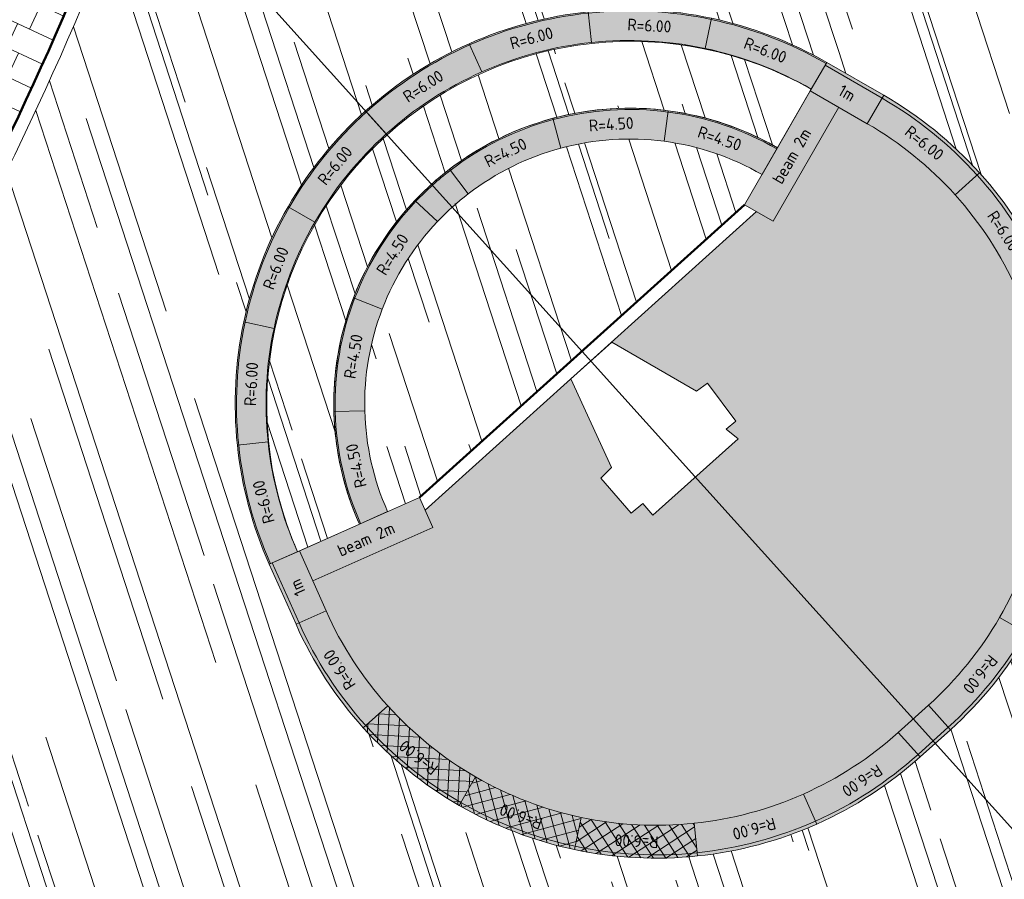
# Model space of a CAD drawing. Header units: metres. Extents: x 196674 to 197628, y 355499 to 356232.
# Tile 76 of 209: x 197077 to 197092, y 355680 to 355693. Entities that reach past the tile are written whole.
import ezdxf

# ---------------------------------------------------------------- set-up
doc = ezdxf.new("R2010")
doc.units = ezdxf.units.M
doc.layers.get('0').update_dxf_attribs({"lineweight": 25})
doc.layers.get('Defpoints').update_dxf_attribs({"color": 231, "lineweight": 18})
for name, color, linetype, lineweight, true_color in [('N-WE-GR-BEPLANTING_BEPLANTINGSPLAN_DERDEN-V', 7, 'Continuous', 5, 0xd3e799), ('N-WE-VH-KANTOPSLUITING_OPSLUITBAND_200X250-G', 7, 'Continuous', 50, 0x0029a5), ('N-WE-VH-KANTOPSLUITING_SOLID_500X500-V', 7, 'Continuous', 50, 0x7a7a7a), ('N-WE-VH-KANTOPSLUITING_SOLID_500X500-ZITGEDEELTE_HOUT-A', 7, 'Continuous', 20, 0x4f3b27), ('N-WE-VH-KANTOPSLUITING_SOLID_500X500_HOUT-V', 7, 'Continuous', 50, 0xccb66b), ('N-WE-VH-KANTOPSLUITING_SOLID_500X500_PASMAKEN-V', 7, 'Continuous', 50, 0x545454), ('N-WE-VH-KANTOPSLUITING_VERLOOPBAND_GELEIDEBAND_50 200_TROTTOIRBAND_180 200-G', 1, 'Continuous', 35, 0xff0000), ('N-WE-VH-OPENVERHARDING_NATUURSTEEN_ZWARTBROEKPLEIN-A', 7, 'Continuous', 20, 0xd9795e), ('N-WE-VH-OPENVERHARDING_TEGEL_200x300_FIETSPAD_ROOD-A', 7, 'Continuous', 5, 0xe04d68)]:
    doc.layers.add(name, color=color, linetype=linetype, lineweight=lineweight, true_color=true_color)
for name, color, linetype, lineweight in [('N-WE-IE-KUNSTOBJECT-O', 7, 'Continuous', 5), ('N-WE-VH-KANTOPSLUITING_ACHTERKANTBAND-G', 50, 'Continuous', 18), ('N-WE-VH-KANTOPSLUITING_ELEMENT-T35', 50, 'Continuous', 35), ('N-WE-VH-KANTOPSLUITING_SOLID-LAAG_470X250-G', 190, 'Continuous', 18), ('N-WE-VH-KANTOPSLUITING_SOLID-LAAG_470X250-V', 254, 'Continuous', 50), ('N-WE-VH-KANTOPSLUITING_SOLID-LAAG_470X250_PASMAKEN-G', 190, 'Continuous', 18), ('N-WE-VH-KANTOPSLUITING_SOLID-LAAG_470X250_PASMAKEN-V', 251, 'Continuous', 50), ('N-WE-VH-KANTOPSLUITING_SOLID_500X500-G', 170, 'Continuous', 18), ('N-WE-VH-KANTOPSLUITING_SOLID_500X500_PASMAKEN-G', 170, 'Continuous', 18), ('X-XX-AL-CONSTRUCTIELIJN-G', 7, 'Continuous', 18)]:
    doc.layers.add(name, color=color, linetype=linetype, lineweight=lineweight)
doc.layers.add('N-WE-VH-HULPLIJN-G', color=40, linetype='Continuous', lineweight=5, plot=False)
doc.styles.add('NLCS-ISO-M50-T18', font='NLCS-ISO.ttf', dxfattribs={"height": 0.09000000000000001})
pattern_1 = [(288.0600000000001, (197056.2115529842, 355734.4411217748), (2.285864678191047, -2.49423789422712), [21, -2.799999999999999, 6.999999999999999, -1.4]), (288.0600000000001, (197138.0089711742, 355715.2408764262), (1.336245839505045, 1.908269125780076), [4.199999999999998, -0.4619999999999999, 8.399999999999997, -1.05]), (288.0600000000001, (197057.2309859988, 355733.5100705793), (3.148679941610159, -6.630539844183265), [11.2, -1.96, 5.599999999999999, -1.4])]

# ---------------------------------------------------------------- blocks, each defined once
blk = doc.blocks.new('Solid_bocht_600_hout')
at = {"layer": 'N-WE-VH-KANTOPSLUITING_SOLID_500X500-ZITGEDEELTE_HOUT-A'}
h = blk.add_hatch(dxfattribs=at)
h.set_pattern_fill('ANSI37', color=256, scale=0.05)
h.set_pattern_definition([(45, (-0.9270509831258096, -0.3845945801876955), (-0.1122532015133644, 0.1122532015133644), []), (135, (-0.9270509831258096, -0.3845945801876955), (-0.1122532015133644, -0.1122532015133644), [])])
edge = h.paths.add_edge_path()
edge.add_arc((4.478484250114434e-11, -6.000000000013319), 6.000000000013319, 90.00000000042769, 108.0000000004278)
edge.add_line((-1.854101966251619, -0.2936609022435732), (-1.699593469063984, -0.7691891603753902))
edge.add_arc((-4.883871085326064e-12, -6.000000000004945), 5.500000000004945, 89.99999999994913, 107.99999999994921, ccw=False)
edge.add_line((0, -0.5), (0, 0))
at = {"layer": 'N-WE-VH-KANTOPSLUITING_SOLID_500X500_HOUT-V'}
h = blk.add_hatch(color=256, dxfattribs=at)
h.dxf.hatch_style = 1
edge = h.paths.add_edge_path()
edge.add_arc((4.478484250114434e-11, -6.000000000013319), 6.000000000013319, 90.00000000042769, 108.0000000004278)
edge.add_line((-1.854101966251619, -0.2936609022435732), (-1.699593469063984, -0.7691891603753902))
edge.add_arc((-4.883871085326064e-12, -6.000000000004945), 5.500000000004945, 89.99999999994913, 107.99999999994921, ccw=False)
edge.add_line((0, -0.5), (0, 0))
at = {"layer": 'N-WE-VH-KANTOPSLUITING_SOLID_500X500-G', "flags": 128}
blk.add_lwpolyline([(0, 0, 0.07870170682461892), (-1.854101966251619, -0.2936609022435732), (-1.699593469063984, -0.7691891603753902, -0.07870170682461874), (0, -0.5)], format="xyb", close=True, dxfattribs=at)
blk.add_lwpolyline([(0, -0.04999999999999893, 0.07870170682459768), (-1.838651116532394, -0.3412137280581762)], format="xyb", dxfattribs=at)
at = {"layer": 'N-WE-VH-KANTOPSLUITING_ELEMENT-T35', "insert": (-0.8994981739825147, -0.3207920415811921), "char_height": 0.18, "attachment_point": 5, "rotation": 9.000000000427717, "style": 'NLCS-ISO-M50-T18'}
blk.add_mtext_dynamic_manual_height_columns('R=6.00', width=0.4722524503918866, gutter_width=0.625, heights=[0], dxfattribs=at)
blk = doc.blocks.new('Solid_bocht_600')
at = {"layer": 'N-WE-VH-KANTOPSLUITING_SOLID_500X500-V'}
h = blk.add_hatch(color=256, dxfattribs=at)
h.dxf.hatch_style = 1
edge = h.paths.add_edge_path()
edge.add_arc((4.478484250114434e-11, -6.000000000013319), 6.000000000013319, 90.00000000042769, 108.0000000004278)
edge.add_line((-1.854101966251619, -0.2936609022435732), (-1.699593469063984, -0.7691891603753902))
edge.add_arc((-4.883871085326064e-12, -6.000000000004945), 5.500000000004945, 89.99999999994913, 107.99999999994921, ccw=False)
edge.add_line((0, -0.5), (0, 0))
at = {"layer": 'N-WE-VH-KANTOPSLUITING_SOLID_500X500-G', "flags": 128}
blk.add_lwpolyline([(0, 0, 0.07870170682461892), (-1.854101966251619, -0.2936609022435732), (-1.699593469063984, -0.7691891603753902, -0.07870170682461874), (0, -0.5)], format="xyb", close=True, dxfattribs=at)
blk.add_lwpolyline([(0, -0.04999999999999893, 0.07870170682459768), (-1.838651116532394, -0.3412137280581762)], format="xyb", dxfattribs=at)
at = {"layer": 'N-WE-VH-KANTOPSLUITING_ELEMENT-T35', "insert": (-0.8994981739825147, -0.3207920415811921), "char_height": 0.18, "attachment_point": 5, "rotation": 9.000000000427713, "style": 'NLCS-ISO-M50-T18'}
blk.add_mtext_dynamic_manual_height_columns('R=6.00', width=0.4722524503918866, gutter_width=0.625, heights=[0], dxfattribs=at)
blk = doc.blocks.new('*U109')
at = {"layer": 'X-XX-AL-CONSTRUCTIELIJN-G', "rotation": 175.2049876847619}
blk.add_blockref('Solid_bocht_600', (-0.9559551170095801, -0.3057553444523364), dxfattribs=at)
blk = doc.blocks.new('Solid_bocht_600_laag')
at = {"layer": 'N-WE-VH-KANTOPSLUITING_SOLID-LAAG_470X250-V'}
h = blk.add_hatch(color=256, dxfattribs=at)
h.dxf.hatch_style = 1
edge = h.paths.add_edge_path()
edge.add_arc((4.478484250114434e-11, -6.000000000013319), 6.000000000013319, 90.00000000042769, 108.0000000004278)
edge.add_line((-1.854101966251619, -0.2936609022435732), (-1.708863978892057, -0.7406574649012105))
edge.add_arc((4.479283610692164e-11, -6.00000000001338), 5.53000000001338, 90.0000000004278, 108.00000000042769, ccw=False)
edge.add_line((3.507634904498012e-12, -0.4699999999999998), (0, 0))
at = {"layer": 'N-WE-VH-KANTOPSLUITING_SOLID-LAAG_470X250-G', "flags": 128}
blk.add_lwpolyline([(0, 0, 0.07870170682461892), (-1.854101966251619, -0.2936609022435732), (-1.708863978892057, -0.7406574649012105, -0.07870170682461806), (3.507634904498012e-12, -0.4699999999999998)], format="xyb", close=True, dxfattribs=at)
at = {"layer": 'N-WE-VH-KANTOPSLUITING_SOLID-LAAG_470X250-G'}
blk.add_arc((4.478951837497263e-11, -6.000000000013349), 5.98000000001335, 90.00000000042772, 108.0000000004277, dxfattribs=at)
at = {"layer": 'N-WE-VH-KANTOPSLUITING_ELEMENT-T35', "insert": (-0.9018446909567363, -0.3059767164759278), "char_height": 0.18, "attachment_point": 5, "rotation": 9.000000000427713, "style": 'NLCS-ISO-M50-T18'}
blk.add_mtext_dynamic_manual_height_columns('R=6.00', width=0.4722524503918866, gutter_width=0.625, heights=[0], dxfattribs=at)
blk = doc.blocks.new('*U56')
at = {"rotation": 85.20498769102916}
blk.add_blockref('Solid_bocht_600_laag', (-0.2915394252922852, 0.9547626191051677), dxfattribs=at)
blk = doc.blocks.new('*U57')
at = {"color": 0, "linetype": 'ByBlock', "lineweight": -2, "transparency": 16777216}
for p, rotation in [((197087.4655857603, 355652.4567215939), 252.0000000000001), ((197085.6858815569, 355652.5950343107), 270.0000000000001), ((197083.9505412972, 355652.1766186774), 288.0000000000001), ((197089.11544406, 355651.7752195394), 234.0000000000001), ((197082.4294321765, 355651.2424321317), 306.0000000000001), ((197081.2714509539, 355649.8839193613), 324.0000000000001), ((197080.5899488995, 355648.2340610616), 342.0000000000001)]:
    blk.add_blockref('*U56', p, dxfattribs=dict(at, rotation=rotation))
blk.add_blockref('*U56', (197080.4516361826, 355646.4543568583), dxfattribs=at)
blk = doc.blocks.new('Solid_bocht_450_laag')
at = {"layer": 'N-WE-VH-KANTOPSLUITING_SOLID-LAAG_470X250-V'}
h = blk.add_hatch(color=256, dxfattribs=at)
h.dxf.hatch_style = 1
edge = h.paths.add_edge_path()
edge.add_arc((6.73173738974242e-11, -4.499999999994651), 4.499999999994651, 90.00000000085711, 112.5000000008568)
edge.add_line((-1.72207544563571, -0.3425421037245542), (-1.542214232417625, -0.7767654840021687))
edge.add_arc((6.731715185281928e-11, -4.499999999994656), 4.029999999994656, 90.00000000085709, 112.5000000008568, ccw=False)
edge.add_line((7.030856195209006e-12, -0.4699999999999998), (0, 0))
at = {"layer": 'N-WE-VH-KANTOPSLUITING_SOLID-LAAG_470X250-G', "flags": 128}
blk.add_lwpolyline([(0, 0, 0.09849140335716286), (-1.72207544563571, -0.3425421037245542), (-1.542214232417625, -0.7767654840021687, -0.09849140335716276), (7.030856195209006e-12, -0.4699999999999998)], format="xyb", close=True, dxfattribs=at)
at = {"layer": 'N-WE-VH-KANTOPSLUITING_SOLID-LAAG_470X250-G'}
blk.add_arc((6.73159639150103e-11, -4.499999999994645), 4.479999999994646, 90.00000000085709, 112.5000000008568, dxfattribs=at)
at = {"layer": 'N-WE-VH-KANTOPSLUITING_ELEMENT-T35', "insert": (-0.8320602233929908, -0.316950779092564), "char_height": 0.18, "attachment_point": 5, "rotation": 11.250000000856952, "style": 'NLCS-ISO-M50-T18'}
blk.add_mtext_dynamic_manual_height_columns('R=4.50', width=0.4722524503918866, gutter_width=0.625, heights=[0], dxfattribs=at)
blk = doc.blocks.new('Solid_beam_200')
at = {"layer": 'N-WE-VH-KANTOPSLUITING_SOLID_500X500-V'}
h = blk.add_hatch(color=256, dxfattribs=at)
h.dxf.hatch_style = 1
h.paths.add_polyline_path([(2, -0.5), (0, -0.5), (0, 0), (2, 0)])
at = {"layer": 'N-WE-VH-KANTOPSLUITING_SOLID_500X500-G', "flags": 128}
blk.add_lwpolyline([(2, -0.5), (0, -0.5), (0, 0), (2, 0)], close=True, dxfattribs=at)
at = {"layer": 'N-WE-VH-KANTOPSLUITING_ELEMENT-T35', "insert": (1, -0.25), "char_height": 0.18, "attachment_point": 5, "rotation": 180, "style": 'NLCS-ISO-M50-T18'}
blk.add_mtext_dynamic_manual_height_columns('beam 2m', width=1.003150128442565, gutter_width=0.625, heights=[0], dxfattribs=at)
blk = doc.blocks.new('Solid_basis_100')
at = {"layer": 'N-WE-VH-KANTOPSLUITING_SOLID_500X500-V'}
h = blk.add_hatch(color=256, dxfattribs=at)
h.dxf.hatch_style = 1
h.paths.add_polyline_path([(1, -0.5), (0, -0.5), (0, 0), (1, 0)])
at = {"layer": 'N-WE-VH-KANTOPSLUITING_SOLID_500X500-G', "flags": 128}
blk.add_lwpolyline([(1, -0.5), (0, -0.5), (0, 0), (1, 0)], close=True, dxfattribs=at)
blk.add_lwpolyline([(0, -0.4500000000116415), (1, -0.4500000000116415)], dxfattribs=at)
at = {"layer": 'N-WE-VH-KANTOPSLUITING_ELEMENT-T35', "insert": (0.5, -0.2500000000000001), "char_height": 0.18, "attachment_point": 5, "rotation": 180, "style": 'NLCS-ISO-M50-T18'}
blk.add_mtext_dynamic_manual_height_columns('1m', width=0.4722524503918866, gutter_width=0.625, heights=[0], dxfattribs=at)

msp = doc.modelspace()

# ---------------------------------------------------------------- hatches: boundary and pattern name
at = {"layer": 'N-WE-GR-BEPLANTING_BEPLANTINGSPLAN_DERDEN-V'}
h = msp.add_hatch(color=256, dxfattribs=at)
h.dxf.hatch_style = 1
edge = h.paths.add_edge_path()
edge.add_arc((197086.7586315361, 355686.517684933), 5.499999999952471, 366.0082866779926, 384.0082866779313)
edge.add_arc((197086.7586315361, 355686.5176849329), 5.500000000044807, 24.00828667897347, 42.00828667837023)
edge.add_arc((197086.758631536, 355686.5176849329), 5.500000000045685, 42.00828667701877, 60.00828668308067)
edge.add_line((197089.5079426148, 355691.2812223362), (197089.0748937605, 355691.5311597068))
edge.add_line((197089.0748937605, 355691.5311597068), (197088.8249563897, 355691.0981108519))
edge.add_line((197088.8249563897, 355691.0981108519), (197088.0751442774, 355689.7989642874))
edge.add_line((197088.0751442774, 355689.7989642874), (197087.8242292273, 355689.9437817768))
edge.add_line((197087.8242292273, 355689.9437817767), (197085.6203735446, 355687.9588439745))
edge.add_line((197085.6203735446, 355687.9588439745), (197086.9095436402, 355687.2102149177))
edge.add_line((197086.9095436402, 355687.2102149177), (197087.0783244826, 355687.3340455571))
edge.add_line((197087.0783244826, 355687.3340455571), (197087.5087813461, 355686.7534390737))
edge.add_line((197087.5087813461, 355686.7534390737), (197087.3637625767, 355686.6331246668))
edge.add_line((197087.3637625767, 355686.6331246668), (197087.5440480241, 355686.4832608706))
edge.add_line((197087.5440480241, 355686.4832608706), (197086.2500672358, 355685.3242015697))
edge.add_line((197086.2500672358, 355685.3242015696), (197086.0924773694, 355685.5007683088))
edge.add_line((197086.0924773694, 355685.5007683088), (197085.9174350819, 355685.356400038))
edge.add_line((197085.9174350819, 355685.356400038), (197085.456729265, 355685.8874585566))
edge.add_line((197085.456729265, 355685.8874585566), (197085.6244738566, 355686.0583353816))
edge.add_line((197085.6244738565, 355686.0583353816), (197084.99905908, 355687.3992471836))
edge.add_line((197084.99905908, 355687.3992471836), (197082.7808920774, 355685.4014196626))
edge.add_line((197082.7808920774, 355685.4014196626), (197082.8987650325, 355685.1367756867))
edge.add_line((197082.8987650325, 355685.1367756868), (197081.5285350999, 355684.5264725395))
edge.add_line((197081.5285350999, 355684.5264725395), (197081.071791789, 355684.323038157))
edge.add_line((197081.071791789, 355684.3230381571), (197081.2752261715, 355683.8662948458))
edge.add_arc((197086.2994025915, 355686.1040730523), 5.500000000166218, 204.0082866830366, 222.0082866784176)
edge.add_arc((197086.2994025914, 355686.1040730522), 5.499999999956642, 222.0082866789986, 240.0082866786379)
edge.add_arc((197086.2994025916, 355686.1040730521), 5.499999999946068, 240.0082866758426, 258.0082866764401)
edge.add_arc((197086.2994025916, 355686.104073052), 5.499999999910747, 258.0082866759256, 276.0082866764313)
edge.add_arc((197086.2994025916, 355686.1040730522), 5.500000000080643, 276.0082866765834, 294.0082866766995)
edge.add_arc((197086.2994025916, 355686.1040730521), 5.499999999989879, 294.008286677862, 312.0082867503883)
edge.add_line((197089.9802120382, 355682.0173088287), (197090.4394409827, 355682.4309207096))
edge.add_arc((197086.7586315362, 355686.517684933), 5.499999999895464, 312.0082867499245, 330.0082866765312)
edge.add_arc((197086.758631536, 355686.517684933), 5.500000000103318, 330.0082866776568, 348.0082866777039)
edge.add_arc((197086.7586315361, 355686.5176849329), 5.4999999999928, 348.008286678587, 366.0082866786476)
at = {"layer": 'N-WE-VH-KANTOPSLUITING_SOLID-LAAG_470X250_PASMAKEN-V'}
h = msp.add_hatch(color=256, dxfattribs=at)
h.dxf.hatch_style = 1
edge = h.paths.add_edge_path()
edge.add_line((197083.4387628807, 355690.2144187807), (197083.152591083, 355690.5872534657))
edge.add_arc((197085.8925338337, 355687.0175596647), 4.500000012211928, 127.5082866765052, 136.5082866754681)
edge.add_line((197082.6279011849, 355690.1146831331), (197082.9688739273, 355689.791205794))
edge.add_arc((197085.8925338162, 355687.0175596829), 4.029999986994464, 127.50828663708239, 136.508286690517, ccw=False)
at = {"layer": 'N-WE-VH-KANTOPSLUITING_SOLID_500X500_PASMAKEN-V'}
h = msp.add_hatch(color=256, dxfattribs=at)
h.dxf.hatch_style = 1
h.paths.add_polyline_path([(197090.314831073, 355681.6457848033), (197090.774060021, 355682.0593966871), (197090.4394409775, 355682.4309207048), (197089.9802120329, 355682.0173088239)])
at = {"layer": 'N-WE-VH-OPENVERHARDING_NATUURSTEEN_ZWARTBROEKPLEIN-A'}
h = msp.add_hatch(dxfattribs=at)
h.set_pattern_fill('AVH-NATUURSTEEN-SO', color=256, scale=0.7, angle=258.0600000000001, pattern_type=2)
h.set_pattern_definition(pattern_1)
edge = h.paths.add_edge_path()
edge.add_arc((197076.9963253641, 355703.2486876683), 0.7999999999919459, 348.2849945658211, 447.0438376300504)
edge.add_arc((197087.48604547, 355906.3780203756), 202.6000000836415, 264.99960352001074, 267.04383763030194, ccw=False)
edge.add_arc((197085.8460337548, 355689.7630490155), 21.79999999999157, 137.2922503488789, 157.3693667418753)
edge.add_line((197065.7245330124, 355698.1514462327), (197066.4758653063, 355697.8382253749))
edge.add_arc((197069.1814366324, 355696.5421220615), 2.999999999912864, 46.20811000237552, 154.4032598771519, ccw=False)
edge.add_arc((197068.1429226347, 355695.4588627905), 4.500653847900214, 4.62790393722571, 46.20810997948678, ccw=False)
edge.add_line((197072.6289030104, 355695.8219951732), (197075.2347139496, 355694.7554341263))
edge.add_arc((197031.367018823, 355712.7105260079), 47.40000000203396, 337.7406650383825, 348.2849945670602)
edge = h.paths.add_edge_path()
edge.add_line((197075.2347139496, 355694.7554341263), (197072.6289030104, 355695.8219951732))
edge.add_arc((197068.1429226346, 355695.4588627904), 4.500653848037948, 1.1568431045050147, 4.627903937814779, ccw=False)
edge.add_arc((197066.6438981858, 355695.4277973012), 6.000000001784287, -16.789999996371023, 1.1644331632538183, ccw=False)
edge.add_arc((197063.2929561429, 355696.4383355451), 9.499999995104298, 333.4809869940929, 343.2130757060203, ccw=False)
edge.add_line((197071.7934254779, 355692.1966352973), (197065.4864245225, 355679.5572536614))
edge.add_line((197065.4864245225, 355679.5572536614), (197065.486907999, 355679.5570579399))
edge.add_line((197065.486907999, 355679.5570579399), (197066.4964715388, 355679.148365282))
edge.add_arc((197111.6451402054, 355657.2021191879), 50.19999999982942, 145.3380317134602, 154.0761490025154, ccw=False)
edge.add_arc((197031.3670188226, 355712.7105260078), 47.40000000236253, 325.3380317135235, 337.7406650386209)
edge = h.paths.add_edge_path()
edge.add_arc((197069.181436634, 355696.542122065), 2.999999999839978, 154.4032599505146, 166.2130756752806, ccw=False)
edge.add_line((197066.4758653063, 355697.8382253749), (197065.7245330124, 355698.1514462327))
edge.add_arc((197085.8460337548, 355689.7630490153), 21.80000000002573, 157.3693667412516, 166.2130756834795)
edge.add_line((197064.6741202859, 355694.9582468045), (197061.2472523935, 355680.992782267))
edge.add_line((197061.2472523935, 355680.992782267), (197062.2184395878, 355680.7544708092))
edge.add_line((197062.2184395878, 355680.7544708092), (197066.2678705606, 355697.2570575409))
h = msp.add_hatch(dxfattribs=at)
h.set_pattern_fill('AVH-NATUURSTEEN-SO', color=256, scale=0.7, angle=258.0600000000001, pattern_type=2)
h.set_pattern_definition(pattern_1)
edge = h.paths.add_edge_path()
edge.add_arc((197090.9639021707, 355698.9071996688), 1.999999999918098, 101.93006037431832, 213.8515421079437, ccw=False)
edge.add_line((197090.5504671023, 355700.8640009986), (197090.6705848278, 355703.4000662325))
edge.add_line((197090.6705848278, 355703.4000662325), (197084.8273462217, 355703.676824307))
edge.add_arc((197084.6002544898, 355698.8821992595), 4.800000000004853, 87.28827987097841, 165.4381995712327)
edge.add_arc((197031.3670188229, 355712.7105260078), 50.200000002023, 325.33803171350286, 345.4381995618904, ccw=False)
edge.add_arc((197111.6451402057, 355657.2021191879), 47.4000000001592, 145.3380317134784, 155.1499602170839)
edge.add_line((197068.6338682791, 355677.1217197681), (197071.2185378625, 355676.0591252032))
edge.add_line((197071.2185378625, 355676.0591252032), (197084.9194268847, 355675.4932575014))
edge.add_line((197084.9194268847, 355675.4932575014), (197084.9340000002, 355675.7400000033))
edge.add_arc((197086.4444778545, 355675.8540949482), 1.514780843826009, 128.1947602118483, 184.3196716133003, ccw=False)
edge.add_line((197085.5078335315, 355677.0445815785), (197085.5260817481, 355680.1541171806))
edge.add_arc((197086.2994025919, 355686.1040730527), 6.000000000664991, 204.0082866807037, 262.59473008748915, ccw=False)
edge.add_line((197080.8184828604, 355683.6628604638), (197080.4116140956, 355684.5763470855))
edge.add_arc((197085.8925338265, 355687.0175596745), 6.000000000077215, 60.008286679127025, 204.0082866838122, ccw=False)
edge.add_line((197088.8917822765, 355692.2141459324), (197091.589567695, 355694.3886137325))
edge.add_arc((197093.1920738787, 355695.5852648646), 2.000000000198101, 213.8515420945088, 216.7500690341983, ccw=False)
edge.add_line((197091.5311064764, 355694.4711790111), (197089.3029347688, 355697.7931138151))
h = msp.add_hatch(dxfattribs=at)
h.set_pattern_fill('AVH-NATUURSTEEN-SO', color=256, scale=0.7, angle=258.0600000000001, pattern_type=2)
h.set_pattern_definition(pattern_1)
edge = h.paths.add_edge_path()
edge.add_line((197098.050871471, 355703.0505076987), (197090.6705848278, 355703.4000662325))
edge.add_line((197090.6705848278, 355703.4000662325), (197090.5504737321, 355700.8641409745))
edge.add_line((197090.5504737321, 355700.8641409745), (197090.550501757, 355700.8640083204))
edge.add_line((197090.550501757, 355700.8640083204), (197092.5072684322, 355701.2774360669))
edge.add_arc((197093.127421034, 355698.342234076), 2.99999999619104, -6.415619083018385, 101.93006037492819, ccw=False)
edge.add_line((197096.1086335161, 355698.0070145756), (197095.8627188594, 355695.820018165))
edge.add_arc((197093.8752438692, 355696.0434978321), 1.999999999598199, 303.8515420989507, 353.5843809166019, ccw=False)
edge.add_line((197094.9893297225, 355694.3825304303), (197094.3061597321, 355693.9242974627))
edge.add_arc((197093.1920738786, 355695.5852648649), 2.000000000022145, 258.85154209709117, 303.8515420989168, ccw=False)
edge.add_arc((197093.1920738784, 355695.5852648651), 2.00000000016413, 216.7500690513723, 258.8515421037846, ccw=False)
edge.add_line((197091.589567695, 355694.3886137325), (197088.8917822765, 355692.2141459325))
edge.add_line((197088.8917822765, 355692.2141459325), (197089.7578799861, 355691.7142711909))
edge.add_arc((197086.758631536, 355686.5176849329), 6.000000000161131, -2.9917133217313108, 60.00828667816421, ccw=False)
edge.add_line((197092.750454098, 355686.2045357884), (197096.1006568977, 355686.185755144))
edge.add_arc((197097.1955001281, 355685.1209615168), 1.527241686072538, 80.06208259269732, 135.7971730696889, ccw=False)
edge.add_line((197097.459073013, 355686.6252874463), (197097.4829999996, 355687.039))
edge.add_line((197097.4829999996, 355687.039), (197098.050871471, 355703.0505076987))
h = msp.add_hatch(dxfattribs=at)
h.set_pattern_fill('AVH-NATUURSTEEN-SO', color=256, scale=0.7, angle=258.0600000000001, pattern_type=2)
h.set_pattern_definition(pattern_1)
edge = h.paths.add_edge_path()
edge.add_line((197088.6568411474, 355691.8070800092), (197088.141970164, 355690.9149993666))
edge.add_arc((197085.8925338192, 355687.0175596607), 4.500000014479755, 60.00828667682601, 67.66345527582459)
edge.add_arc((197085.8925338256, 355687.0175596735), 4.500000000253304, 67.66345528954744, 189.7531175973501)
edge.add_arc((197085.8925338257, 355687.0175596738), 4.500000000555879, 189.7531176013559, 204.0082866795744)
edge.add_line((197081.781844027, 355685.1866502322), (197080.8409528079, 355684.767575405))
edge.add_arc((197085.9108169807, 355686.9972600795), 5.538503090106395, 60.27707391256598, 203.7394994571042, ccw=False)
h = msp.add_hatch(dxfattribs=at)
h.set_pattern_fill('AVH-NATUURSTEEN-SO', color=256, scale=0.7, angle=258.0600000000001, pattern_type=2)
h.set_pattern_definition(pattern_1)
edge = h.paths.add_edge_path()
edge.add_line((197087.6420954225, 355690.0489016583), (197087.9070290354, 355690.5079334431))
edge.add_arc((197085.8925338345, 355687.0175596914), 4.029999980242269, 60.00828664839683, 64.99253048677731)
edge.add_arc((197085.8925338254, 355687.0175596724), 4.030000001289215, 64.99253048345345, 82.50828666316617)
edge.add_arc((197085.8925338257, 355687.0175596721), 4.030000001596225, 82.50828666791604, 105.0082866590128)
edge.add_arc((197085.8925338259, 355687.0175596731), 4.030000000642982, 105.0082866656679, 127.5082866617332)
edge.add_arc((197084.6692319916, 355688.3757789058), 2.212385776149, 123.7915423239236, 140.2250310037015)
edge.add_arc((197085.8925338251, 355687.0175596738), 4.029999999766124, 136.5082866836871, 159.0082866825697)
edge.add_arc((197085.8925338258, 355687.0175596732), 4.030000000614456, 159.0082866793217, 181.508286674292)
edge.add_arc((197085.8925338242, 355687.0175596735), 4.02999999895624, 181.5082866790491, 204.008286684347)
edge.add_line((197082.2111827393, 355685.3778785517), (197082.6953306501, 355685.5935189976))
edge.add_line((197082.6953306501, 355685.5935189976), (197087.6420954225, 355690.0489016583))
h = msp.add_hatch(dxfattribs=at)
h.set_pattern_fill('AVH-NATUURSTEEN-SO', color=256, scale=0.7, angle=258.0600000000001, pattern_type=2)
h.set_pattern_definition(pattern_1)
edge = h.paths.add_edge_path()
edge.add_arc((197097.180676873, 355685.1448147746), 1.499999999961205, 136.0555799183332, 162.3045829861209, ccw=False)
edge.add_line((197096.1006568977, 355686.185755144), (197092.750454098, 355686.2045357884))
edge.add_arc((197086.7586315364, 355686.5176849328), 5.999999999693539, 312.0082866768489, 357.0082866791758, ccw=False)
edge.add_line((197090.7740600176, 355682.0593966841), (197090.314831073, 355681.6457848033))
edge.add_arc((197086.2994025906, 355686.1040730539), 6.000000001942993, 262.5947301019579, 312.0082866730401, ccw=False)
edge.add_line((197085.5260817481, 355680.1541171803), (197085.5078334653, 355677.0446098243))
edge.add_arc((197086.4324496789, 355675.8634727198), 1.500000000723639, 99.6241991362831, 128.054503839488, ccw=False)
edge.add_line((197086.1816719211, 355677.3423609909), (197087.8680711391, 355677.628440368))
edge.add_line((197087.8680711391, 355677.628440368), (197089.8398971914, 355677.9629579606))
edge.add_line((197089.8398971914, 355677.9629579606), (197091.4125389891, 355678.2293685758))
edge.add_arc((197091.663313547, 355676.750468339), 1.500011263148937, 50.43691599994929, 99.62400221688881, ccw=False)
edge.add_line((197092.6187118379, 355677.9068626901), (197094.2832307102, 355679.3120167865))
edge.add_arc((197095.589096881, 355680.0901578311), 1.520128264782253, 162.4691972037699, 210.7899174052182, ccw=False)
edge.add_line((197094.1395707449, 355680.5480485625), (197095.2348955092, 355683.9811026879))
edge.add_line((197095.2348955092, 355683.9811026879), (197095.7516481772, 355685.600750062))
at = {"layer": 'N-WE-VH-OPENVERHARDING_TEGEL_200x300_FIETSPAD_ROOD-A'}
h = msp.add_hatch(dxfattribs=at)
h.set_pattern_fill('AVH-TEGEL_200X300_HALFST', color=256, scale=2, angle=155.2255722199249, pattern_type=2)
h.set_pattern_definition([(155.2255722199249, (0, 0), (-0.1676187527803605, -0.3631858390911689), []), (245.2255722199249, (0, 0), (0.5447787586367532, -0.2514281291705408), [0.4, -0.4]), (245.2255722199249, (-0.3631858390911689, 0.1676187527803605), (0.5447787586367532, -0.2514281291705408), [-0.4, 0.4])])
edge = h.paths.add_edge_path()
edge.add_line((197079.7608694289, 355700.1393198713), (197077.4379646, 355700.7427377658))
edge.add_arc((197031.3670188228, 355712.7105260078), 47.60000000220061, 325.33803171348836, 345.4381995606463, ccw=False)
edge.add_line((197070.5190534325, 355685.6388030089), (197072.4931055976, 355684.2738421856))
edge.add_arc((197031.3670188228, 355712.7105260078), 50.00000000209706, 325.3380317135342, 345.4381995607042)

# ---------------------------------------------------------------- linework, layer by layer
at = {"layer": 'Defpoints', "flags": 128}
msp.add_lwpolyline([(197111.9567922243, 355658.0786861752), (197078.2945698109, 355695.4534996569)], dxfattribs=at)
at = {"layer": 'N-WE-IE-KUNSTOBJECT-O', "flags": 128}
msp.add_lwpolyline([(197085.6203735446, 355687.9588439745), (197086.9095436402, 355687.2102149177), (197087.0783244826, 355687.3340455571), (197087.5087813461, 355686.7534390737), (197087.3637625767, 355686.6331246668), (197087.5440480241, 355686.4832608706), (197086.2485878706, 355685.3228764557), (197086.0924773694, 355685.5007683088), (197085.9174350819, 355685.356400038), (197085.456729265, 355685.8874585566), (197085.6178251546, 355686.0515625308), (197084.99905908, 355687.3992471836), (197085.6203735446, 355687.9588439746)], dxfattribs=at)
at = {"layer": 'N-WE-VH-HULPLIJN-G', "flags": 128}
for points in [[(197079.7608694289, 355700.1393198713), (197077.4379646, 355700.7427377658, -0.08792909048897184), (197070.5190534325, 355685.6388030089), (197072.4931055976, 355684.2738421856, 0.08792909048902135)], [(197088.6568411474, 355691.8070800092), (197088.141970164, 355690.9149993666, 0.03341440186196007), (197087.6027417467, 355691.1799134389, 0.5895721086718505), (197081.4575730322, 355686.2552455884, 0.06228024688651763), (197081.781844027, 355685.1866502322), (197080.8409528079, 355684.767575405, -0.7229648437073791)]]:
    msp.add_lwpolyline(points, format="xyb", close=True, dxfattribs=at)
at = {"layer": 'N-WE-VH-KANTOPSLUITING_ACHTERKANTBAND-G', "flags": 128}
msp.add_lwpolyline([(197061.081269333, 355627.5707179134), (197061.0339202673, 355628.0638764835, -0.06109962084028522), (197061.9967190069, 355664.6233234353, -0.1146455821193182), (197070.3545490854, 355685.7525497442, 0.1004609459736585), (197077.7796610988, 355703.0862526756, 0.4597310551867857), (197077.0375828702, 355704.0476230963, -0.008919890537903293), (197069.8268953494, 355704.5490966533)], format="xyb", dxfattribs=at)
at = {"layer": 'N-WE-VH-KANTOPSLUITING_ACHTERKANTBAND-G'}
msp.add_lwpolyline([(197079.9544448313, 355700.0890350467, -0.08792909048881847), (197072.6576099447, 355684.1600954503, 0.114645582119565), (197064.7659536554, 355664.2093917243, 0.02997572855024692), (197063.2062766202, 355646.6205848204, 0.02997572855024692)], format="xyb", dxfattribs=at)
at = {"layer": 'N-WE-VH-KANTOPSLUITING_ACHTERKANTBAND-G', "flags": 128}
msp.add_lwpolyline([(197082.7808920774, 355685.4014196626), (197087.8242292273, 355689.9437817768)], dxfattribs=at)
at = {"layer": 'N-WE-VH-KANTOPSLUITING_OPSLUITBAND_200X250-G', "ltscale": 0.1, "flags": 128}
for points in [[(197061.3376972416, 355626.9925788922), (197061.2330047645, 355628.0829909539, -0.06109962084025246), (197062.1945214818, 355664.5937568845, -0.1146455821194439), (197070.5190534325, 355685.6388030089, 0.1004609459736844), (197077.9754950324, 355703.0456439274, 0.4597310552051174), (197077.0478972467, 355704.2473569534, -0.00872652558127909), (197070.0002734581, 355704.7347516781)], [(197089.9967295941, 355703.6322067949), (197085.4711313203, 355703.8465563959), (197084.8368083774, 355703.8766003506, 0.3548549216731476), (197079.7608694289, 355700.1393198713, -0.08792909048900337), (197072.4931055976, 355684.2738421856, 0.02946166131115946), (197069.5824864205, 355679.4842455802, 0.02946166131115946)]]:
    msp.add_lwpolyline(points, format="xyb", dxfattribs=at)
msp.add_lwpolyline([(197082.6953306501, 355685.5935189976), (197087.6420954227, 355690.0489016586)], dxfattribs=at)
at = {"layer": 'N-WE-VH-KANTOPSLUITING_SOLID-LAAG_470X250_PASMAKEN-G', "flags": 128}
msp.add_lwpolyline([(197083.4387628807, 355690.2144187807), (197083.152591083, 355690.5872534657, 0.03929010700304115), (197082.6279011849, 355690.1146831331), (197082.9688739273, 355689.791205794, -0.03929010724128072)], format="xyb", close=True, dxfattribs=at)
msp.add_lwpolyline([(197083.1647686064, 355690.5713881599, 0.0392901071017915), (197082.6424106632, 355690.1009181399)], format="xyb", dxfattribs=at)
at = {"layer": 'N-WE-VH-KANTOPSLUITING_SOLID_500X500_PASMAKEN-G', "flags": 128}
msp.add_lwpolyline([(197090.314831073, 355681.6457848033), (197090.774060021, 355682.0593966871), (197090.4394409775, 355682.4309207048), (197089.9802120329, 355682.0173088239)], close=True, dxfattribs=at)
msp.add_lwpolyline([(197090.2813691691, 355681.6829372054), (197090.7405981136, 355682.0965490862)], dxfattribs=at)

# ---------------------------------------------------------------- block references
for name, p, rotation in [('*U57', (70154.51729096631, -30597.97447278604), 10.80329899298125), ('Solid_bocht_450_laag', (197086.4792564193, 355691.479146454), 352.5082866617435), ('Solid_bocht_450_laag', (197088.141970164, 355690.9149993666), 330.0082866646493), ('Solid_bocht_450_laag', (197084.7272194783, 355691.3640573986), 15.00828666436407), ('Solid_bocht_450_laag', (197082.627901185, 355690.1146831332), 46.50828668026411), ('Solid_bocht_450_laag', (197081.6911887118, 355688.6296078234), 69.00828667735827), ('Solid_bocht_450_laag', (197081.3940929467, 355686.8991127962), 91.50828667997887), ('Solid_bocht_600_hout', (197081.8411143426, 355682.0886445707), 132.0082866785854), ('Solid_bocht_600_hout', (197083.3001541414, 355680.9074867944), 150.008286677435), ('Solid_bocht_600_hout', (197085.0527812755, 355680.2350070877), 168.008286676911)]:
    msp.add_blockref(name, p, dxfattribs=dict(rotation=rotation))
at = {"color": 0, "linetype": 'ByBlock', "lineweight": -2, "transparency": 16777216}
for p, rotation in [((197090.3107297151, 355690.9645714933), 136.8032989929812), ((197091.511041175, 355689.6492666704), 118.8032989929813), ((197092.0855306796, 355684.5136023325), 64.80329899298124), ((197091.2055180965, 355682.9655867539), 46.80329899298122), ((197089.430984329, 355681.3516634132), 28.80329899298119), ((197087.8091384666, 355680.6165509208), 10.80329899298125)]:
    msp.add_blockref('*U109', p, dxfattribs=dict(at, rotation=rotation))
at = {"layer": 'N-WE-VH-KANTOPSLUITING_VERLOOPBAND_GELEIDEBAND_50 200_TROTTOIRBAND_180 200-G'}
for p, rotation in [((197089.0748937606, 355691.5311597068), 240.0082866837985), ((197082.8987650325, 355685.1367756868), 204.0082866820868)]:
    msp.add_blockref('Solid_beam_200', p, dxfattribs=dict(at, rotation=rotation))
at = {"layer": 'X-XX-AL-CONSTRUCTIELIJN-G'}
for name, p, rotation in [('Solid_basis_100', (197089.5079426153, 355691.281222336), 150.0082866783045), ('Solid_basis_100', (197080.8683574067, 355684.7797814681), 294.0082866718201), ('Solid_bocht_600', (197080.8184828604, 355683.6628604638), 114.0082866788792)]:
    msp.add_blockref(name, p, dxfattribs=dict(at, rotation=rotation))

doc.saveas('drawing.dxf')
